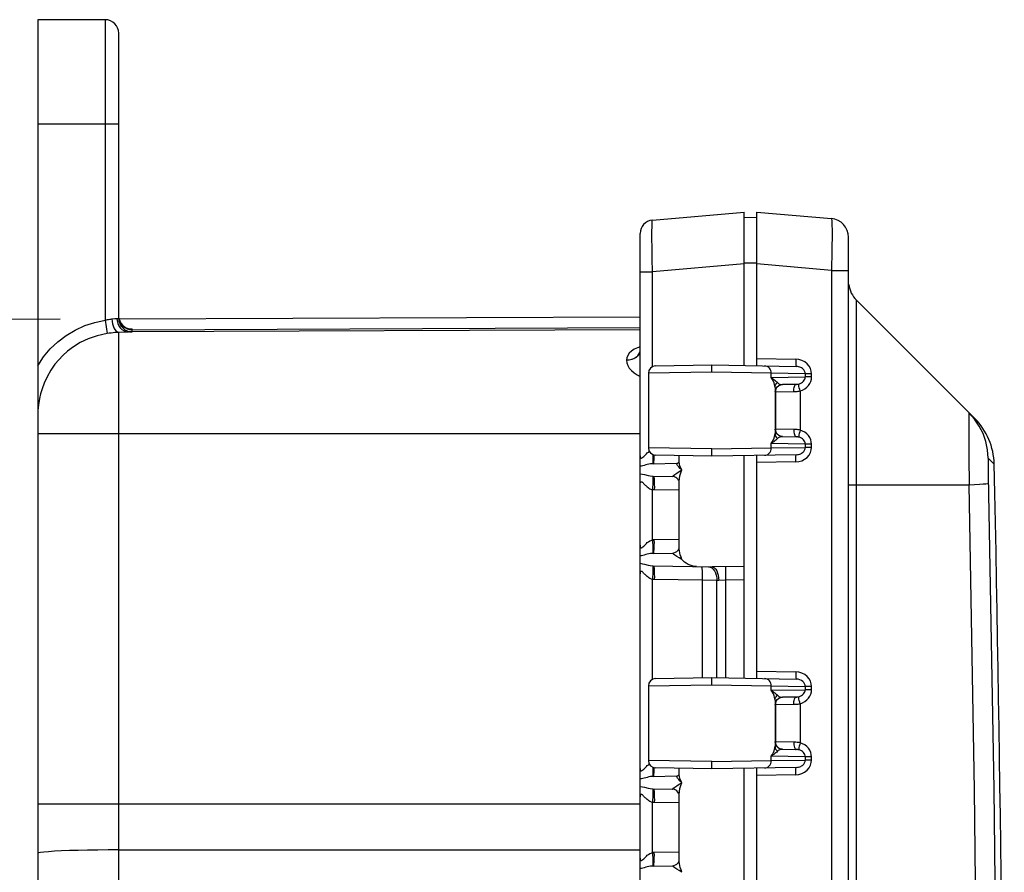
# Model space of a CAD drawing. Header units: inches. Extents: x 0 to 68, y 0 to 44.
# Tile 8 of 34: x 3.9 to 8.7, y 26.5 to 30.5. Entities that reach past the tile are written whole.
import ezdxf

# ---------------------------------------------------------------- set-up
doc = ezdxf.new("R2010")
doc.units = ezdxf.units.IN
doc.header["$LTSCALE"] = 3.74
doc.header["$MEASUREMENT"] = 0
doc.layers.get('0').update_dxf_attribs({"linetype": 'CONTINUOUS'})
doc.layers.add('DIM', color=7, linetype='CONTINUOUS')
doc.styles.get("Standard").update_dxf_attribs({"font": 'arial.ttf'})
doc.dimstyles.new('DIMSTYLE_2', dxfattribs={"dimtxt": 0.34, "dimasz": 0.4, "dimexe": 0.09, "dimexo": 0.07, "dimgap": 0.0425, "dimtad": 0, "dimtih": 1, "dimtoh": 1, "dimzin": 4, "dimdsep": 46, "dimtxsty": 'Standard', "dimblk": '_FILLED', "dimblk1": '_FILLED', "dimblk2": '_FILLED', "dimcen": 0.09, "dimadec": 3, "dimazin": 1, "dimtfac": 1, "dimtdec": 3, "dimtofl": 0, "dimtmove": 0, "dimatfit": 3, "dimldrblk": '_FILLED', "dimfxl": 0, "dimtolj": 1, "dimtzin": 4, "dimarcsym": 0})

# ---------------------------------------------------------------- blocks, each defined once
blk = doc.blocks.new('_FILLED')
at = {"color": 0, "linetype": 'ByBlock'}
blk.add_solid([(0, 0), (-1, 0.2), (-1, -0.2)], dxfattribs=at)
blk = doc.blocks.new('*D11')
at = {"layer": 'DIM', "color": 2, "linetype": 'Continuous'}
for p, q in [((4.1288, 29.1121), (2.6725, 29.1058)), ((3.0325, 29.1073), (3.0537, 24.258)), ((3.0778, 18.7287), (3.0567, 23.578)), ((4.1288, 18.7333), (2.7178, 18.7272))]:
    blk.add_line(p, q, dxfattribs=at)
at = {"layer": 'DIM', "color": 2, "linetype": 'Continuous', "xscale": 0.4, "yscale": 0.4, "zscale": 0.4}
for p, rotation in [((3.0325, 29.1073), 90.24999999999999), ((3.0778, 18.7287), 270.25)]:
    blk.add_blockref('_FILLED', p, dxfattribs=dict(at, rotation=rotation))
at = {"layer": 'DIM', "color": 2, "linetype": 'Continuous', "insert": (3.0552, 24.088), "char_height": 0.34, "width": 1.188104, "attachment_point": 2, "line_spacing_factor": 0.9}
blk.add_mtext('10.38', dxfattribs=at)

msp = doc.modelspace()

# ---------------------------------------------------------------- linework, layer by layer
at = {"color": 7, "linetype": 'Continuous'}
for p, q in [((4.0205, 30.5489), (4.0205, 17.2989)), ((4.3438, 30.5489), (4.0205, 30.5489)), ((4.3438, 30.5489), (4.3438, 29.1071)), ((4.4088, 29.1161), (4.4088, 30.4839)), ((4.0205, 30.0489), (4.4088, 30.0489)), ((6.9698, 29.5879), (7.4105, 29.6264)), ((7.4105, 28.89), (7.4105, 29.6264)), ((7.4705, 28.8897), (7.4705, 29.6262)), ((7.4705, 29.6262), (7.8283, 29.5949)), ((7.4105, 29.5993), (7.4705, 29.6014)), ((6.9105, 18.3247), (6.9105, 29.5231)), ((7.9105, 18.3427), (7.9105, 29.5052)), ((6.9105, 29.3388), (6.9698, 29.3388)), ((7.4105, 29.3774), (6.9698, 29.3388)), ((6.9698, 28.8841), (6.9698, 29.3388)), ((7.4105, 29.3824), (7.4705, 29.3824)), ((7.8283, 29.3458), (7.4705, 29.3771)), ((7.8283, 29.3458), (7.8283, 18.502)), ((7.8283, 29.3458), (7.9105, 29.3458)), ((7.9485, 18.6445), (7.9485, 29.2034)), ((8.5165, 28.6354), (7.9485, 29.2034)), ((4.3438, 29.1071), (4.3533, 29.0432)), ((4.4, 29.116), (4.4088, 29.1161)), ((4.4, 29.116), (4.4011, 29.1036)), ((4.4011, 29.1036), (4.4043, 29.0914)), ((4.4099, 29.1167), (4.4125, 29.1072)), ((4.41, 29.1139), (4.4137, 29.1018)), ((4.4108, 29.1133), (6.9105, 29.1243)), ((4.4125, 29.1072), (4.4163, 29.0985)), ((4.4137, 29.1018), (4.4197, 29.0906)), ((4.4197, 29.0906), (4.4278, 29.0807)), ((4.4484, 29.069), (4.4609, 29.0652)), ((4.4489, 29.0667), (4.4612, 29.063)), ((6.9105, 29.0618), (4.4566, 29.051)), ((4.4609, 29.0652), (4.474, 29.0639)), ((4.4612, 29.063), (4.474, 29.0617)), ((4.4719, 29.0653), (4.474, 29.0639)), ((4.474, 29.0617), (6.9105, 29.0723)), ((4.474, 29.0511), (4.474, 29.0639)), ((4.4088, 18.7989), (4.4088, 29.049)), ((4.4566, 29.051), (4.4538, 29.051)), ((6.9105, 28.9795), (6.8977, 28.9755)), ((7.4705, 28.9239), (7.6573, 28.9206)), ((6.9849, 28.888), (7.2542, 28.8927)), ((7.2542, 28.8577), (7.2542, 28.8927)), ((7.2542, 28.8927), (7.6597, 28.8856)), ((7.2542, 28.8577), (6.9505, 28.853)), ((6.9505, 28.853), (6.9505, 28.4949)), ((7.5396, 28.8533), (7.2542, 28.8577)), ((7.5396, 28.8321), (7.5396, 28.8533)), ((7.7031, 28.8504), (7.5396, 28.8533)), ((7.5396, 28.8321), (7.7031, 28.835)), ((7.7031, 28.8504), (7.7031, 28.835)), ((7.733, 28.8504), (7.7031, 28.8504)), ((7.733, 28.835), (7.7031, 28.835)), ((7.733, 28.835), (7.733, 28.8504)), ((7.558, 28.7842), (7.558, 28.5637)), ((7.6587, 28.7997), (7.5934, 28.7986)), ((7.6696, 28.8008), (7.6718, 28.8013)), ((7.6716, 28.7994), (7.6718, 28.8013)), ((7.6718, 28.8013), (7.6786, 28.8035)), ((7.559, 28.7636), (7.5596, 28.7636)), ((7.5596, 28.7636), (7.6482, 28.7648)), ((7.5596, 28.7636), (7.5596, 28.5843)), ((7.6783, 28.7678), (7.6783, 28.5801)), ((8.5151, 28.6331), (8.4882, 28.6637)), ((7.5596, 28.5843), (7.559, 28.5843)), ((7.6482, 28.5831), (7.5596, 28.5843)), ((4.0205, 28.5639), (6.9105, 28.5639)), ((7.5728, 28.5425), (7.5692, 28.5394)), ((7.587, 28.5501), (7.594, 28.5493)), ((7.593, 28.5493), (7.588, 28.5498)), ((7.5934, 28.5493), (7.593, 28.5493)), ((7.5934, 28.5493), (7.6587, 28.5481)), ((7.661, 28.5481), (7.6587, 28.5481)), ((7.6716, 28.5484), (7.6718, 28.5466)), ((8.4875, 28.5632), (8.4879, 28.4508)), ((7.2542, 28.4902), (6.9505, 28.4949)), ((7.2542, 28.4902), (7.5396, 28.4946)), ((7.5396, 28.4946), (7.5396, 28.5158)), ((7.7031, 28.5129), (7.5396, 28.5158)), ((7.5396, 28.4946), (7.7031, 28.4975)), ((7.7031, 28.5129), (7.7031, 28.4975)), ((7.733, 28.5129), (7.7031, 28.5129)), ((7.733, 28.4975), (7.7031, 28.4975)), ((7.733, 28.4975), (7.733, 28.5129)), ((6.9278, 28.4536), (6.9362, 28.4623)), ((7.2542, 28.4552), (6.9849, 28.4599)), ((7.098, 28.428), (7.098, 28.4579)), ((7.2542, 28.4552), (7.2542, 28.4654)), ((7.6597, 28.4623), (7.2542, 28.4552)), ((7.4105, 27.39), (7.4105, 28.458)), ((7.4705, 27.3897), (7.4705, 28.4581)), ((8.4879, 28.4508), (8.4888, 28.3184)), ((8.6095, 28.4174), (8.5812, 28.4457)), ((6.9702, 28.4189), (6.9609, 28.4178)), ((6.9711, 28.4205), (6.9702, 28.4189)), ((6.9736, 28.419), (7.0871, 28.421)), ((7.0952, 28.4245), (7.0957, 28.425)), ((7.098, 28.4283), (7.098, 28.428)), ((7.6573, 28.4273), (7.4705, 28.424)), ((6.9722, 28.3472), (6.9722, 28.3391)), ((8.5811, 28.3627), (8.608, 26.8583)), ((7.098, 28.0168), (7.098, 28.3311)), ((7.098, 28.3311), (7.098, 28.3311)), ((7.9105, 28.3184), (8.4888, 28.3184)), ((6.9698, 28.0535), (6.9698, 28.2943)), ((7.098, 28.2918), (6.9788, 28.2939)), ((7.098, 28.0561), (6.9788, 28.054)), ((6.9702, 27.9889), (6.9609, 27.9878)), ((6.9711, 27.9905), (6.9702, 27.9889)), ((6.9736, 27.989), (7.0663, 27.9906)), ((7.4105, 27.9266), (7.2555, 27.9239)), ((6.9698, 27.3841), (6.9698, 27.8643)), ((7.2085, 27.8598), (6.9788, 27.8639)), ((7.2085, 27.8598), (7.2085, 27.3919)), ((7.2791, 27.8592), (7.2085, 27.8598)), ((7.279, 27.3923), (7.2791, 27.8592)), ((7.2876, 27.8589), (7.2791, 27.8592)), ((7.3208, 27.8601), (7.2876, 27.8589)), ((7.4105, 27.8617), (7.3208, 27.8601)), ((7.3208, 27.8601), (7.3208, 27.3915)), ((7.4705, 27.4239), (7.6573, 27.4206)), ((6.9505, 27.353), (7.2542, 27.3577)), ((6.9505, 27.353), (6.9505, 26.9949)), ((6.9849, 27.388), (7.2542, 27.3927)), ((7.2542, 27.3577), (7.2542, 27.3927)), ((7.2542, 27.3927), (7.6597, 27.3856)), ((7.2542, 27.3577), (7.5396, 27.3533)), ((7.5396, 27.3321), (7.5396, 27.3533)), ((7.5396, 27.3533), (7.7031, 27.3504)), ((7.5396, 27.3321), (7.7031, 27.335)), ((7.7031, 27.3504), (7.7031, 27.335)), ((7.733, 27.3504), (7.7031, 27.3504)), ((7.733, 27.335), (7.7031, 27.335)), ((7.733, 27.335), (7.733, 27.3504)), ((7.558, 27.2842), (7.558, 27.0637)), ((7.559, 27.2636), (7.5596, 27.2636)), ((7.5596, 27.2636), (7.6482, 27.2648)), ((7.5596, 27.2636), (7.5596, 27.0843)), ((7.6587, 27.2997), (7.5934, 27.2986)), ((7.6696, 27.3008), (7.6718, 27.3013)), ((7.6716, 27.2994), (7.6718, 27.3013)), ((7.6718, 27.3013), (7.6786, 27.3035)), ((7.6783, 27.2678), (7.6783, 27.0801)), ((7.5596, 27.0843), (7.559, 27.0843)), ((7.6482, 27.0831), (7.5596, 27.0843)), ((7.5728, 27.0425), (7.5692, 27.0394)), ((7.587, 27.0501), (7.594, 27.0493)), ((7.593, 27.0493), (7.588, 27.0498)), ((7.5934, 27.0493), (7.593, 27.0493)), ((7.5934, 27.0493), (7.6587, 27.0481)), ((7.661, 27.0481), (7.6587, 27.0481)), ((7.6716, 27.0484), (7.6718, 27.0466)), ((7.2542, 26.9902), (6.9505, 26.9949)), ((7.2542, 26.9902), (7.5396, 26.9946)), ((7.5396, 26.9946), (7.5396, 27.0158)), ((7.7031, 27.0129), (7.5396, 27.0158)), ((7.5396, 26.9946), (7.7031, 26.9975)), ((7.7031, 27.0129), (7.7031, 26.9975)), ((7.733, 27.0129), (7.7031, 27.0129)), ((7.733, 26.9975), (7.7031, 26.9975)), ((7.733, 26.9975), (7.733, 27.0129)), ((6.9278, 26.9536), (6.9362, 26.9623)), ((7.2542, 26.9552), (6.9849, 26.9599)), ((7.098, 26.928), (7.098, 26.9579)), ((7.098, 26.9283), (7.098, 26.928)), ((7.2542, 26.9552), (7.2542, 26.9654)), ((7.6597, 26.9623), (7.2542, 26.9552)), ((7.4105, 25.89), (7.4105, 26.958)), ((7.4705, 25.8897), (7.4705, 26.9581)), ((7.6573, 26.9273), (7.4705, 26.924)), ((6.9702, 26.9189), (6.9609, 26.9178)), ((6.9711, 26.9205), (6.9702, 26.9189)), ((6.9736, 26.919), (7.0871, 26.921)), ((7.0952, 26.9245), (7.0957, 26.925)), ((6.9722, 26.8472), (6.9722, 26.8391)), ((6.9698, 26.5535), (6.9698, 26.7943)), ((7.098, 26.7918), (6.9788, 26.7939)), ((7.098, 26.5168), (7.098, 26.8311)), ((7.098, 26.8311), (7.098, 26.8311)), ((6.9105, 26.7853), (4.0205, 26.7853)), ((4.4088, 26.5664), (6.9105, 26.5669)), ((7.098, 26.5561), (6.9788, 26.554)), ((6.9702, 26.4889), (6.9609, 26.4878)), ((6.9711, 26.4905), (6.9702, 26.4889)), ((6.9736, 26.489), (7.0663, 26.4906))]:
    msp.add_line(p, q, dxfattribs=at)
for points in [[(6.9698, 29.3388), (6.9685, 29.4035), (6.9681, 29.4343), (6.9677, 29.4634), (6.9675, 29.4904), (6.9675, 29.5148), (6.9675, 29.5362), (6.9677, 29.5543), (6.9681, 29.5687), (6.9685, 29.5792), (6.9691, 29.5857), (6.9698, 29.5879)], [(7.8283, 29.5949), (7.8292, 29.5927), (7.83, 29.5862), (7.8307, 29.5757), (7.8311, 29.5613), (7.8314, 29.5432), (7.8315, 29.5218), (7.8314, 29.4974), (7.8311, 29.4704), (7.8307, 29.4413), (7.83, 29.4105), (7.8292, 29.3785), (7.8283, 29.3458)], [(4.0205, 28.8887), (4.0486, 28.9309), (4.0808, 28.9693), (4.1173, 29.004), (4.1574, 29.0345), (4.2007, 29.0603), (4.2465, 29.0812), (4.2941, 29.0967), (4.3438, 29.1071)], [(4.3438, 29.1071), (4.3497, 29.1087), (4.3554, 29.1101), (4.3607, 29.1113), (4.3659, 29.1123), (4.3711, 29.1131), (4.3761, 29.1138)], [(4.3761, 29.1138), (4.3899, 29.1153), (4.3936, 29.1157), (4.397, 29.1159), (4.4, 29.116)], [(4.3761, 29.1138), (4.3771, 29.1019), (4.3793, 29.0903), (4.3823, 29.0797), (4.3863, 29.0702), (4.3911, 29.062), (4.3965, 29.0555), (4.4026, 29.0511), (4.4088, 29.049)], [(4.41, 29.1164), (4.41, 29.1162), (4.4136, 29.1042)], [(4.4136, 29.1042), (4.4194, 29.0932), (4.4272, 29.0835)], [(4.4043, 29.0914), (4.4093, 29.0804), (4.4161, 29.0707), (4.4245, 29.0625), (4.4344, 29.0562), (4.4454, 29.0523), (4.4566, 29.051)], [(4.4163, 29.0985), (4.4211, 29.0908), (4.4267, 29.0841)], [(4.4267, 29.0841), (4.4328, 29.0786), (4.4391, 29.0742)], [(4.4272, 29.0835), (4.437, 29.0753), (4.4484, 29.069)], [(4.4278, 29.0807), (4.4376, 29.0727), (4.4489, 29.0667)], [(4.4391, 29.0742), (4.445, 29.071), (4.4497, 29.069), (4.4532, 29.0679), (4.4551, 29.0674)], [(4.4522, 29.0682), (4.4565, 29.0679), (4.4661, 29.0667), (4.4719, 29.0653)], [(4.3533, 29.0432), (4.3052, 29.0329), (4.2622, 29.0179), (4.2246, 28.9999), (4.192, 28.9799), (4.164, 28.9589), (4.1402, 28.9376), (4.1211, 28.9176), (4.1031, 28.8958), (4.083, 28.867), (4.0651, 28.8358), (4.0515, 28.8061), (4.0412, 28.7782), (4.0342, 28.7546), (4.0289, 28.7312), (4.0243, 28.702), (4.0216, 28.6741), (4.0206, 28.6527), (4.0205, 28.6358)], [(4.4088, 29.049), (4.4001, 29.0485), (4.3911, 29.0477), (4.3819, 29.0468), (4.3725, 29.0458), (4.3629, 29.0446), (4.3533, 29.0432)], [(4.4435, 29.0507), (4.4361, 29.0504), (4.4088, 29.049)], [(4.4538, 29.051), (4.4504, 29.0509), (4.4435, 29.0507)], [(6.8977, 28.9755), (6.882, 28.9682), (6.8686, 28.9595), (6.8583, 28.9494), (6.851, 28.9385), (6.8467, 28.9273), (6.8456, 28.9157)], [(6.899, 28.9365), (6.9052, 28.9444), (6.9091, 28.9529), (6.9105, 28.9617)], [(6.8456, 28.9157), (6.847, 28.9032), (6.8513, 28.8906), (6.8586, 28.878), (6.8686, 28.8659), (6.8813, 28.8547), (6.8963, 28.8448), (6.9105, 28.8379)], [(6.8457, 28.9157), (6.8583, 28.9171), (6.8702, 28.9199), (6.8811, 28.9241), (6.8908, 28.9295), (6.899, 28.9365)], [(6.8999, 28.9359), (6.8922, 28.929), (6.8825, 28.9232), (6.8712, 28.9188), (6.8588, 28.9163), (6.8457, 28.9157)], [(6.9092, 28.9524), (6.9057, 28.9436), (6.8999, 28.9359)], [(7.6573, 28.9206), (7.6572, 28.9138), (7.6573, 28.9072), (7.6575, 28.9012), (7.6578, 28.8959), (7.6581, 28.8915), (7.6586, 28.8883), (7.6592, 28.8863), (7.6597, 28.8856)], [(7.733, 28.8504), (7.7317, 28.8632), (7.7279, 28.8755), (7.7213, 28.8875), (7.7122, 28.8983), (7.7006, 28.9075), (7.6872, 28.9146), (7.6728, 28.9189), (7.6573, 28.9206)], [(7.5396, 28.8533), (7.5391, 28.8599), (7.5373, 28.8663), (7.5344, 28.8722), (7.5306, 28.8774), (7.5258, 28.8819), (7.5201, 28.8853), (7.5139, 28.8874), (7.5074, 28.8883)], [(7.7031, 28.8504), (7.7029, 28.8537), (7.7023, 28.857), (7.7013, 28.8603), (7.6999, 28.8635), (7.698, 28.8668), (7.6956, 28.8699), (7.6928, 28.873), (7.6894, 28.8758), (7.6855, 28.8785), (7.6812, 28.8808), (7.6764, 28.8827), (7.6712, 28.8842), (7.6656, 28.8852), (7.6597, 28.8856)], [(7.558, 28.7842), (7.5574, 28.791), (7.5558, 28.7984), (7.5533, 28.8062), (7.5498, 28.8144), (7.5453, 28.8231), (7.5396, 28.8321)], [(7.5396, 28.8321), (7.5464, 28.8276), (7.5523, 28.8232), (7.5575, 28.8191), (7.562, 28.8153), (7.5659, 28.8117), (7.5692, 28.8085)], [(7.6783, 28.7678), (7.6901, 28.7721), (7.7008, 28.778), (7.7105, 28.7855), (7.7187, 28.7943), (7.725, 28.8039), (7.7295, 28.8141), (7.7321, 28.8244), (7.733, 28.835)], [(7.6786, 28.8035), (7.6848, 28.8065), (7.6903, 28.8102), (7.6948, 28.8145), (7.6984, 28.8192), (7.701, 28.8243), (7.7026, 28.8296), (7.7031, 28.835)], [(7.558, 28.7842), (7.5583, 28.7887), (7.5593, 28.7931), (7.5609, 28.7974), (7.5631, 28.8014), (7.5659, 28.8052), (7.5692, 28.8085)], [(7.558, 28.7842), (7.5581, 28.778), (7.5583, 28.773), (7.5584, 28.769), (7.5586, 28.7661), (7.5588, 28.7643), (7.559, 28.7636)], [(7.559, 28.7636), (7.5596, 28.7703), (7.5615, 28.7767), (7.5645, 28.7825), (7.5686, 28.7878), (7.5738, 28.7922), (7.5798, 28.7956), (7.5815, 28.7963)], [(7.57, 28.7885), (7.5657, 28.7833), (7.5624, 28.7773), (7.5603, 28.7706), (7.5596, 28.7636)], [(7.5692, 28.8085), (7.5728, 28.8054), (7.5766, 28.8028), (7.5806, 28.8009), (7.5848, 28.7996), (7.589, 28.7988), (7.5934, 28.7986)], [(7.581, 28.7959), (7.5752, 28.7927), (7.57, 28.7885)], [(7.594, 28.7986), (7.5874, 28.7979), (7.581, 28.7959)], [(7.5815, 28.7963), (7.5864, 28.7978), (7.5934, 28.7986)], [(7.6482, 28.7648), (7.6483, 28.7715), (7.6488, 28.7779), (7.6497, 28.7838), (7.6509, 28.789), (7.6525, 28.7935), (7.6544, 28.7969), (7.6565, 28.799), (7.6587, 28.7997)], [(7.6587, 28.7997), (7.661, 28.7998), (7.6632, 28.8), (7.6638, 28.8)], [(7.6638, 28.8), (7.6653, 28.8002), (7.6675, 28.8005), (7.6696, 28.8008)], [(7.6783, 28.7678), (7.6762, 28.7757), (7.6744, 28.7833), (7.6729, 28.79), (7.672, 28.7954), (7.6716, 28.7994)], [(7.6482, 28.7648), (7.6533, 28.7649), (7.6584, 28.7652), (7.6635, 28.7656), (7.6685, 28.7662), (7.6734, 28.7669), (7.6783, 28.7678)], [(8.4882, 28.6637), (8.4879, 28.661), (8.4878, 28.6524), (8.4876, 28.638), (8.4875, 28.6181), (8.4875, 28.5632)], [(8.5812, 28.4457), (8.5778, 28.4858), (8.5693, 28.5252), (8.556, 28.5633), (8.5378, 28.5994), (8.5151, 28.6331)], [(7.559, 28.5843), (7.5588, 28.5836), (7.5586, 28.5818), (7.5584, 28.5789), (7.5583, 28.5749), (7.5581, 28.5699), (7.558, 28.5637)], [(7.5804, 28.552), (7.5746, 28.5552), (7.5694, 28.5593), (7.565, 28.5646), (7.5617, 28.5706), (7.5597, 28.5773), (7.559, 28.5843)], [(7.5596, 28.5843), (7.5603, 28.5776), (7.5622, 28.5712), (7.5652, 28.5653), (7.5693, 28.5601), (7.5744, 28.5557), (7.5804, 28.5523), (7.587, 28.5501)], [(7.6482, 28.5831), (7.6483, 28.5763), (7.6488, 28.5697), (7.6498, 28.5637), (7.651, 28.5584), (7.6527, 28.5541), (7.6545, 28.5509), (7.6566, 28.5488), (7.6587, 28.5481)], [(7.6783, 28.5801), (7.6734, 28.581), (7.6684, 28.5817), (7.6634, 28.5823), (7.6584, 28.5827), (7.6533, 28.583), (7.6482, 28.5831)], [(7.5396, 28.5158), (7.5453, 28.5248), (7.5498, 28.5335), (7.5533, 28.5417), (7.5558, 28.5495), (7.5574, 28.5568), (7.558, 28.5637)], [(7.5692, 28.5394), (7.5658, 28.536), (7.5618, 28.5324), (7.5573, 28.5285), (7.5521, 28.5245), (7.5462, 28.5202), (7.5396, 28.5158)], [(7.5579, 28.5637), (7.5583, 28.5592), (7.5593, 28.5547), (7.5609, 28.5504), (7.5631, 28.5464), (7.5659, 28.5427), (7.5692, 28.5394)], [(7.5806, 28.547), (7.5766, 28.545), (7.5728, 28.5425)], [(7.588, 28.5498), (7.5867, 28.55), (7.5804, 28.552)], [(7.5934, 28.5493), (7.589, 28.5491), (7.5848, 28.5483), (7.5806, 28.547)], [(7.6638, 28.5479), (7.6632, 28.5479), (7.661, 28.5481)], [(7.6718, 28.5466), (7.6696, 28.547), (7.6675, 28.5474), (7.6653, 28.5477), (7.6638, 28.5479)], [(7.6783, 28.5801), (7.6762, 28.572), (7.6743, 28.5643), (7.6729, 28.5576), (7.672, 28.5522), (7.6716, 28.5484)], [(7.7031, 28.5129), (7.7026, 28.5184), (7.7009, 28.5238), (7.6983, 28.5288), (7.6947, 28.5335), (7.6902, 28.5377), (7.6848, 28.5414), (7.6786, 28.5444), (7.6718, 28.5466)], [(7.733, 28.5129), (7.732, 28.5238), (7.7293, 28.5342), (7.7248, 28.5443), (7.7186, 28.5537), (7.7106, 28.5623), (7.701, 28.5698), (7.6903, 28.5757), (7.6783, 28.5801)], [(7.2542, 28.4654), (7.2542, 28.4834), (7.2542, 28.4902)], [(7.5074, 28.4596), (7.5136, 28.4604), (7.5196, 28.4623), (7.525, 28.4655), (7.5299, 28.4697), (7.534, 28.4749), (7.5371, 28.481), (7.539, 28.4876), (7.5396, 28.4946)], [(7.6573, 28.4273), (7.6724, 28.4288), (7.6865, 28.433), (7.7001, 28.4401), (7.712, 28.4494), (7.7213, 28.4605), (7.728, 28.4727), (7.7319, 28.4849), (7.733, 28.4975)], [(7.6597, 28.4623), (7.6656, 28.4627), (7.6712, 28.4637), (7.6764, 28.4652), (7.6812, 28.4671), (7.6855, 28.4694), (7.6894, 28.472), (7.6928, 28.4749), (7.6957, 28.478), (7.698, 28.4811), (7.6999, 28.4844), (7.7014, 28.4876), (7.7024, 28.4909), (7.7029, 28.4942), (7.7031, 28.4975)], [(6.9105, 28.4575), (6.9109, 28.4524), (6.9119, 28.4486), (6.9134, 28.4462), (6.9152, 28.4452), (6.9178, 28.4456), (6.9208, 28.4472), (6.9242, 28.45), (6.9278, 28.4536)], [(6.9362, 28.4623), (6.9405, 28.4665), (6.9452, 28.4706), (6.9507, 28.4748), (6.9566, 28.4786)], [(6.972, 28.4484), (6.9722, 28.4387), (6.9722, 28.4307), (6.9718, 28.4246), (6.9711, 28.4205)], [(6.9713, 28.4629), (6.9716, 28.4593), (6.972, 28.4484)], [(6.9743, 28.419), (6.9754, 28.4203), (6.9764, 28.4239), (6.9772, 28.4296), (6.9779, 28.4374), (6.9785, 28.4471), (6.9788, 28.4585), (6.9788, 28.4606)], [(7.4705, 28.4581), (7.4704, 28.4584), (7.4704, 28.4586), (7.4702, 28.4587), (7.47, 28.4588), (7.4698, 28.4589), (7.4696, 28.4589)], [(7.6573, 28.4273), (7.6572, 28.4341), (7.6573, 28.4407), (7.6575, 28.4467), (7.6578, 28.452), (7.6581, 28.4563), (7.6586, 28.4596), (7.6592, 28.4616), (7.6597, 28.4623)], [(8.5812, 28.4457), (8.5809, 28.4444), (8.5807, 28.4403), (8.5806, 28.4331), (8.5805, 28.4233), (8.5806, 28.4109), (8.5807, 28.3965), (8.5811, 28.3627)], [(6.9609, 28.4178), (6.9525, 28.4162), (6.9449, 28.4145), (6.9378, 28.4128), (6.9306, 28.4109), (6.9236, 28.4092), (6.9169, 28.4078), (6.9105, 28.4068)], [(6.9736, 28.419), (6.9729, 28.419), (6.9722, 28.419), (6.9716, 28.4189), (6.9709, 28.4189), (6.9702, 28.4189)], [(7.1114, 28.3889), (7.1027, 28.3962), (7.0956, 28.4037), (7.09, 28.4108), (7.0867, 28.4164), (7.086, 28.4198), (7.0871, 28.421)], [(7.0872, 28.421), (7.0877, 28.421), (7.0912, 28.4219), (7.0952, 28.4245)], [(7.1114, 28.3889), (7.1061, 28.3986), (7.1019, 28.4083), (7.0991, 28.4183), (7.098, 28.428)], [(6.9105, 28.3711), (6.9216, 28.369), (6.9317, 28.3667)], [(6.9317, 28.3667), (6.9489, 28.3624), (6.959, 28.3604), (6.9702, 28.359)], [(6.9702, 28.359), (6.9711, 28.3573), (6.9718, 28.3533), (6.9722, 28.3472)], [(6.9702, 28.359), (6.9709, 28.359), (6.9716, 28.3589), (6.9722, 28.3589), (6.9729, 28.3589), (6.9736, 28.3589), (7.0663, 28.3572)], [(6.9743, 28.3588), (6.9754, 28.3576), (6.9764, 28.3539), (6.9773, 28.3479), (6.978, 28.3398), (6.9785, 28.3299), (6.9788, 28.3187), (6.9789, 28.3065), (6.9788, 28.2939)], [(7.0663, 28.3572), (7.0674, 28.3585), (7.071, 28.362), (7.0779, 28.3676), (7.0875, 28.3744), (7.0986, 28.3817), (7.1114, 28.3889)], [(7.098, 28.3311), (7.0979, 28.332), (7.0972, 28.3349), (7.0953, 28.3391), (7.092, 28.3441), (7.0873, 28.349), (7.0815, 28.353), (7.0752, 28.3557), (7.0691, 28.357), (7.0663, 28.3572)], [(7.098, 28.3311), (7.098, 28.3329), (7.0991, 28.3463), (7.1018, 28.3606), (7.106, 28.3747), (7.1114, 28.3889)], [(6.9105, 28.3203), (6.9105, 28.3227), (6.9108, 28.3249), (6.9111, 28.3269), (6.9117, 28.3286), (6.9123, 28.33), (6.913, 28.3312), (6.9138, 28.332), (6.9148, 28.3325), (6.9159, 28.3327), (6.9171, 28.3326), (6.9185, 28.3321), (6.92, 28.3312), (6.9217, 28.33), (6.9235, 28.3284), (6.9255, 28.3266), (6.9276, 28.3244)], [(6.9276, 28.3244), (6.9324, 28.3195), (6.9352, 28.3167), (6.9382, 28.3137), (6.9414, 28.3106), (6.945, 28.3075), (6.9488, 28.3044), (6.9529, 28.3016), (6.9571, 28.299), (6.9614, 28.2969), (6.9656, 28.2954), (6.9698, 28.2943)], [(6.9722, 28.3391), (6.972, 28.3295), (6.9716, 28.3185), (6.9708, 28.3066), (6.9698, 28.2943)], [(8.4888, 28.3184), (8.5155, 28.3197), (8.5382, 28.3209), (8.5565, 28.322), (8.57, 28.3232), (8.5785, 28.3242), (8.5818, 28.3251)], [(8.4888, 19.5294), (8.515, 20.9941), (8.5307, 22.4589), (8.536, 23.9239), (8.5307, 25.389), (8.515, 26.8538), (8.4888, 28.3184)], [(6.9788, 28.2939), (6.9774, 28.2939), (6.9759, 28.2939), (6.9743, 28.294), (6.9727, 28.2941), (6.9712, 28.2942), (6.9698, 28.2943)], [(6.9105, 28.0275), (6.9109, 28.0224), (6.9119, 28.0186), (6.9134, 28.0162), (6.9152, 28.0152), (6.9178, 28.0156), (6.9208, 28.0172), (6.9241, 28.02), (6.9278, 28.0236)], [(6.9278, 28.0236), (6.9362, 28.0322), (6.9405, 28.0365), (6.9452, 28.0406), (6.9507, 28.0448), (6.9566, 28.0486), (6.963, 28.0514), (6.9698, 28.0535)], [(6.9788, 28.054), (6.9773, 28.054), (6.9758, 28.0539), (6.9743, 28.0539), (6.9728, 28.0538), (6.9713, 28.0537), (6.9698, 28.0535)], [(6.9698, 28.0535), (6.9708, 28.0413), (6.9716, 28.0293), (6.972, 28.0184), (6.9722, 28.0087), (6.9722, 28.0007), (6.9718, 27.9946), (6.9711, 27.9905)], [(6.9743, 27.989), (6.9754, 27.9903), (6.9764, 27.9939), (6.9772, 27.9996), (6.9779, 28.0074), (6.9785, 28.0171), (6.9788, 28.0285), (6.9789, 28.0409), (6.9788, 28.054)], [(7.0663, 27.9906), (7.0727, 27.9915), (7.08, 27.9941), (7.087, 27.9986), (7.0925, 28.0043), (7.096, 28.0101), (7.0976, 28.0146), (7.0979, 28.0165)], [(7.1008, 27.9917), (7.0991, 28.0012), (7.0982, 28.0098), (7.098, 28.0168)], [(6.9609, 27.9878), (6.9525, 27.9862), (6.9449, 27.9845), (6.9378, 27.9827), (6.9306, 27.9809), (6.9236, 27.9792), (6.9169, 27.9778), (6.9105, 27.9768)], [(6.9736, 27.989), (6.9729, 27.989), (6.9722, 27.989), (6.9716, 27.9889), (6.9709, 27.9889), (6.9702, 27.9889)], [(7.1114, 27.9589), (7.0973, 27.967), (7.0861, 27.9744), (7.0774, 27.9806), (7.0712, 27.9856), (7.0663, 27.9906)], [(7.1114, 27.9589), (7.1068, 27.9706), (7.1033, 27.9816), (7.1008, 27.9917)], [(6.9105, 27.9411), (6.9216, 27.9389), (6.9317, 27.9367)], [(6.9317, 27.9367), (6.9488, 27.9324), (6.959, 27.9304), (6.9702, 27.929)], [(6.9702, 27.929), (6.9711, 27.9273), (6.9718, 27.9233), (6.9722, 27.9172), (6.9722, 27.9091)], [(6.9702, 27.929), (6.9709, 27.929), (6.9716, 27.9289), (6.9722, 27.9289), (6.9729, 27.9289), (6.9736, 27.9289), (7.2555, 27.9239)], [(6.9743, 27.9288), (6.9754, 27.9276), (6.9764, 27.9239), (6.9773, 27.9179), (6.978, 27.9098), (6.9785, 27.8999), (6.9788, 27.8887), (6.9789, 27.8765), (6.9788, 27.8639)], [(7.1241, 27.947), (7.1218, 27.9489), (7.1195, 27.9508), (7.1174, 27.9528), (7.1153, 27.9548), (7.1133, 27.9569), (7.1114, 27.9589)], [(7.1808, 27.9252), (7.1705, 27.9262), (7.1603, 27.9284), (7.1505, 27.9317), (7.1411, 27.936), (7.1323, 27.9411), (7.1241, 27.947)], [(7.204, 27.9248), (7.2051, 27.9236), (7.206, 27.92), (7.2069, 27.9142), (7.2076, 27.9065), (7.2082, 27.8967), (7.2085, 27.8854), (7.2086, 27.873), (7.2085, 27.8598)], [(7.2392, 27.9242), (7.2471, 27.9228), (7.2546, 27.919), (7.2615, 27.913)], [(7.2555, 27.9239), (7.2619, 27.9226), (7.268, 27.9188), (7.2736, 27.9126)], [(7.3208, 27.9251), (7.3206, 27.9238), (7.3205, 27.9201), (7.3204, 27.9141), (7.3204, 27.906), (7.3204, 27.8962), (7.3205, 27.885), (7.3208, 27.8601)], [(6.9275, 27.8946), (6.9254, 27.8967), (6.9234, 27.8985), (6.9216, 27.9001), (6.92, 27.9013), (6.9185, 27.9021), (6.9171, 27.9026), (6.9159, 27.9027), (6.9148, 27.9025), (6.9138, 27.902), (6.913, 27.9012), (6.9123, 27.9), (6.9116, 27.8986), (6.9111, 27.8969), (6.9108, 27.8949), (6.9105, 27.8927), (6.9105, 27.8903)], [(6.9698, 27.8643), (6.9657, 27.8654), (6.9615, 27.8669), (6.9572, 27.869), (6.9529, 27.8715), (6.9488, 27.8744), (6.9449, 27.8775), (6.9413, 27.8807), (6.938, 27.8838), (6.935, 27.8868), (6.9322, 27.8897), (6.9275, 27.8946)], [(6.9722, 27.9091), (6.972, 27.8995), (6.9716, 27.8885), (6.9708, 27.8766), (6.9698, 27.8643)], [(7.2615, 27.913), (7.2675, 27.9049), (7.2724, 27.8952), (7.276, 27.884), (7.2782, 27.8719), (7.2789, 27.8592)], [(7.2736, 27.9126), (7.2784, 27.9045), (7.2822, 27.8947), (7.2851, 27.8836), (7.2869, 27.8714), (7.2876, 27.8589)], [(6.9788, 27.8639), (6.9774, 27.8639), (6.9759, 27.8639), (6.9743, 27.864), (6.9727, 27.8641), (6.9712, 27.8642), (6.9698, 27.8643)], [(7.6573, 27.4206), (7.6572, 27.4138), (7.6573, 27.4072), (7.6575, 27.4012), (7.6578, 27.3959), (7.6581, 27.3915), (7.6586, 27.3883), (7.6592, 27.3863), (7.6597, 27.3856)], [(7.733, 27.3504), (7.7318, 27.3631), (7.7279, 27.3753), (7.7214, 27.3873), (7.7123, 27.3982), (7.7006, 27.4074), (7.6872, 27.4145), (7.6729, 27.4189), (7.6573, 27.4206)], [(7.5396, 27.3533), (7.5391, 27.3599), (7.5373, 27.3663), (7.5344, 27.3722), (7.5306, 27.3774), (7.5258, 27.3819), (7.5201, 27.3853), (7.5139, 27.3874), (7.5074, 27.3883)], [(7.7031, 27.3504), (7.7023, 27.3571), (7.6999, 27.3635), (7.6962, 27.3693), (7.6911, 27.3745), (7.6847, 27.3789), (7.6772, 27.3824), (7.6688, 27.3847), (7.6597, 27.3856)], [(7.558, 27.2842), (7.5574, 27.291), (7.5558, 27.2984), (7.5533, 27.3062), (7.5498, 27.3144), (7.5453, 27.3231), (7.5396, 27.3321)], [(7.5396, 27.3321), (7.5464, 27.3276), (7.5523, 27.3232), (7.5575, 27.3191), (7.562, 27.3153), (7.5659, 27.3117), (7.5692, 27.3085)], [(7.558, 27.2842), (7.5583, 27.2887), (7.5593, 27.2931), (7.5609, 27.2974), (7.5631, 27.3014), (7.5659, 27.3052), (7.5692, 27.3085)], [(7.5692, 27.3085), (7.5728, 27.3054), (7.5766, 27.3028), (7.5806, 27.3009), (7.5848, 27.2996), (7.589, 27.2988), (7.5934, 27.2986)], [(7.6783, 27.2678), (7.6901, 27.2721), (7.7008, 27.278), (7.7105, 27.2855), (7.7187, 27.2943), (7.725, 27.3039), (7.7295, 27.3141), (7.7321, 27.3244), (7.733, 27.335)], [(7.6786, 27.3035), (7.6848, 27.3065), (7.6902, 27.3102), (7.6948, 27.3145), (7.6984, 27.3192), (7.701, 27.3243), (7.7026, 27.3296), (7.7031, 27.335)], [(7.558, 27.2842), (7.5581, 27.278), (7.5583, 27.273), (7.5584, 27.269), (7.5586, 27.2661), (7.5588, 27.2643), (7.559, 27.2636)], [(7.559, 27.2636), (7.5596, 27.2703), (7.5615, 27.2767), (7.5645, 27.2825), (7.5686, 27.2878), (7.5738, 27.2922), (7.5798, 27.2956), (7.5815, 27.2963)], [(7.57, 27.2885), (7.5657, 27.2833), (7.5624, 27.2773), (7.5603, 27.2706), (7.5596, 27.2636)], [(7.581, 27.2959), (7.5752, 27.2927), (7.57, 27.2885)], [(7.594, 27.2986), (7.5874, 27.2979), (7.581, 27.2959)], [(7.5815, 27.2963), (7.5864, 27.2978), (7.5934, 27.2986)], [(7.6482, 27.2648), (7.6483, 27.2715), (7.6488, 27.2779), (7.6497, 27.2838), (7.6509, 27.289), (7.6525, 27.2935), (7.6544, 27.2969), (7.6565, 27.299), (7.6587, 27.2997)], [(7.6482, 27.2648), (7.6533, 27.2649), (7.6584, 27.2652), (7.6635, 27.2656), (7.6685, 27.2662), (7.6734, 27.2669), (7.6783, 27.2678)], [(7.6587, 27.2997), (7.661, 27.2998), (7.6632, 27.3), (7.6638, 27.3)], [(7.6638, 27.3), (7.6653, 27.3002), (7.6675, 27.3005), (7.6696, 27.3008)], [(7.6783, 27.2678), (7.6762, 27.2757), (7.6744, 27.2833), (7.6729, 27.29), (7.672, 27.2954), (7.6716, 27.2994)], [(7.559, 27.0843), (7.5588, 27.0836), (7.5586, 27.0818), (7.5584, 27.0789), (7.5583, 27.0749), (7.5581, 27.0699), (7.558, 27.0637)], [(7.5804, 27.052), (7.5746, 27.0552), (7.5694, 27.0593), (7.565, 27.0646), (7.5617, 27.0706), (7.5597, 27.0773), (7.559, 27.0843)], [(7.5596, 27.0843), (7.5603, 27.0776), (7.5622, 27.0712), (7.5652, 27.0653), (7.5693, 27.0601), (7.5744, 27.0557), (7.5804, 27.0523), (7.587, 27.0501)], [(7.6482, 27.0831), (7.6483, 27.0763), (7.6488, 27.0697), (7.6498, 27.0637), (7.651, 27.0584), (7.6527, 27.0541), (7.6545, 27.0509), (7.6566, 27.0488), (7.6587, 27.0481)], [(7.6783, 27.0801), (7.6734, 27.081), (7.6684, 27.0817), (7.6634, 27.0823), (7.6584, 27.0827), (7.6533, 27.083), (7.6482, 27.0831)], [(7.6783, 27.0801), (7.6762, 27.072), (7.6743, 27.0643), (7.6729, 27.0576), (7.672, 27.0522), (7.6716, 27.0484)], [(7.733, 27.0129), (7.732, 27.0238), (7.7293, 27.0342), (7.7248, 27.0443), (7.7186, 27.0537), (7.7106, 27.0623), (7.701, 27.0698), (7.6903, 27.0757), (7.6783, 27.0801)], [(7.5396, 27.0158), (7.5453, 27.0248), (7.5498, 27.0335), (7.5533, 27.0417), (7.5558, 27.0495), (7.5574, 27.0568), (7.558, 27.0637)], [(7.5692, 27.0394), (7.5658, 27.036), (7.5618, 27.0324), (7.5573, 27.0285), (7.5521, 27.0245), (7.5462, 27.0202), (7.5396, 27.0158)], [(7.5579, 27.0637), (7.5583, 27.0592), (7.5593, 27.0547), (7.5609, 27.0504), (7.5631, 27.0464), (7.5659, 27.0427), (7.5692, 27.0394)], [(7.5806, 27.047), (7.5766, 27.045), (7.5728, 27.0425)], [(7.588, 27.0498), (7.5867, 27.05), (7.5804, 27.052)], [(7.5934, 27.0493), (7.589, 27.0491), (7.5848, 27.0483), (7.5806, 27.047)], [(7.6638, 27.0479), (7.6632, 27.0479), (7.661, 27.0481)], [(7.6718, 27.0466), (7.6696, 27.047), (7.6675, 27.0474), (7.6653, 27.0477), (7.6638, 27.0479)], [(7.7031, 27.0129), (7.7026, 27.0184), (7.7009, 27.0238), (7.6983, 27.0288), (7.6947, 27.0335), (7.6902, 27.0377), (7.6848, 27.0414), (7.6786, 27.0444), (7.6718, 27.0466)], [(6.9362, 26.9623), (6.9405, 26.9665), (6.9452, 26.9706), (6.9507, 26.9748), (6.9566, 26.9786)], [(7.2542, 26.9654), (7.2542, 26.9834), (7.2542, 26.9902)], [(7.5074, 26.9596), (7.5136, 26.9604), (7.5196, 26.9623), (7.525, 26.9655), (7.5299, 26.9697), (7.534, 26.9749), (7.5371, 26.981), (7.539, 26.9876), (7.5396, 26.9946)], [(7.6573, 26.9273), (7.6724, 26.9288), (7.6865, 26.933), (7.7001, 26.9401), (7.712, 26.9494), (7.7213, 26.9605), (7.728, 26.9727), (7.7319, 26.9849), (7.733, 26.9975)], [(7.6597, 26.9623), (7.6656, 26.9627), (7.6712, 26.9637), (7.6764, 26.9652), (7.6812, 26.9671), (7.6855, 26.9694), (7.6894, 26.972), (7.6928, 26.9749), (7.6957, 26.978), (7.698, 26.9811), (7.6999, 26.9844), (7.7014, 26.9876), (7.7024, 26.9909), (7.7029, 26.9942), (7.7031, 26.9975)], [(6.9105, 26.9575), (6.9109, 26.9524), (6.9119, 26.9486), (6.9134, 26.9462), (6.9152, 26.9452), (6.9178, 26.9456), (6.9208, 26.9472), (6.9242, 26.95), (6.9278, 26.9536)], [(6.972, 26.9484), (6.9722, 26.9387), (6.9722, 26.9307), (6.9718, 26.9246), (6.9711, 26.9205)], [(6.9713, 26.9629), (6.9716, 26.9593), (6.972, 26.9484)], [(6.9743, 26.919), (6.9754, 26.9203), (6.9764, 26.9239), (6.9772, 26.9296), (6.9779, 26.9374), (6.9785, 26.9471), (6.9788, 26.9585), (6.9788, 26.9606)], [(7.1114, 26.8889), (7.1061, 26.8986), (7.1019, 26.9083), (7.0991, 26.9183), (7.098, 26.928)], [(7.4705, 26.9581), (7.4704, 26.9584), (7.4704, 26.9586), (7.4702, 26.9587), (7.47, 26.9588), (7.4698, 26.9589), (7.4696, 26.9589)], [(7.6573, 26.9273), (7.6572, 26.9341), (7.6573, 26.9407), (7.6575, 26.9467), (7.6578, 26.952), (7.6581, 26.9563), (7.6586, 26.9596), (7.6592, 26.9616), (7.6597, 26.9623)], [(6.9609, 26.9178), (6.9525, 26.9162), (6.9449, 26.9145), (6.9378, 26.9128), (6.9306, 26.9109), (6.9236, 26.9092), (6.9169, 26.9078), (6.9105, 26.9068)], [(6.9736, 26.919), (6.9729, 26.919), (6.9722, 26.919), (6.9716, 26.9189), (6.9709, 26.9189), (6.9702, 26.9189)], [(7.0663, 26.8572), (7.0674, 26.8585), (7.071, 26.862), (7.0779, 26.8676), (7.0875, 26.8744), (7.0986, 26.8817), (7.1114, 26.8889)], [(7.1114, 26.8889), (7.1027, 26.8962), (7.0956, 26.9037), (7.09, 26.9108), (7.0867, 26.9164), (7.086, 26.9198), (7.0871, 26.921)], [(7.0872, 26.921), (7.0877, 26.921), (7.0912, 26.9219), (7.0952, 26.9245)], [(7.098, 26.8311), (7.098, 26.8329), (7.0991, 26.8463), (7.1018, 26.8606), (7.106, 26.8747), (7.1114, 26.8889)], [(6.9105, 26.8711), (6.9216, 26.869), (6.9317, 26.8667)], [(6.9317, 26.8667), (6.9488, 26.8624), (6.959, 26.8604), (6.9702, 26.859)], [(6.9722, 26.8391), (6.972, 26.8295), (6.9716, 26.8185), (6.9708, 26.8066), (6.9698, 26.7943)], [(6.9702, 26.859), (6.9711, 26.8573), (6.9718, 26.8533), (6.9722, 26.8472)], [(6.9702, 26.859), (6.9709, 26.859), (6.9716, 26.8589), (6.9722, 26.8589), (6.9729, 26.8589), (6.9736, 26.8589), (7.0663, 26.8572)], [(6.9743, 26.8588), (6.9754, 26.8576), (6.9764, 26.8539), (6.9773, 26.8479), (6.978, 26.8398), (6.9785, 26.8299), (6.9788, 26.8187), (6.9789, 26.8065), (6.9788, 26.7939)], [(7.098, 26.8311), (7.0979, 26.832), (7.0972, 26.8349), (7.0953, 26.8391), (7.092, 26.8441), (7.0873, 26.849), (7.0815, 26.853), (7.0752, 26.8557), (7.0691, 26.857), (7.0663, 26.8572)], [(8.608, 26.8583), (8.6238, 25.3912), (8.629, 23.9239), (8.6238, 22.4567), (8.608, 20.9896)], [(6.9275, 26.8246), (6.9253, 26.8267), (6.9234, 26.8285), (6.9216, 26.8301), (6.9199, 26.8313), (6.9184, 26.8321), (6.9171, 26.8326), (6.9159, 26.8327), (6.9148, 26.8325), (6.9138, 26.832), (6.913, 26.8311), (6.9123, 26.83), (6.9116, 26.8286), (6.9111, 26.8269), (6.9108, 26.8249), (6.9105, 26.8227), (6.9105, 26.8203)], [(6.9698, 26.7943), (6.9657, 26.7954), (6.9615, 26.7969), (6.9572, 26.799), (6.953, 26.8015), (6.9489, 26.8044), (6.945, 26.8075), (6.9414, 26.8107), (6.938, 26.8138), (6.935, 26.8168), (6.9322, 26.8197), (6.9275, 26.8246)], [(6.9788, 26.7939), (6.9774, 26.7939), (6.9759, 26.7939), (6.9743, 26.794), (6.9727, 26.7941), (6.9712, 26.7942), (6.9698, 26.7943)], [(4.1723, 26.5629), (4.1341, 26.5614), (4.1006, 26.5597), (4.0724, 26.5579), (4.05, 26.5559), (4.0337, 26.5538), (4.0238, 26.5516), (4.0205, 26.5494)], [(4.4088, 26.5664), (4.358, 26.5663), (4.3081, 26.5658), (4.26, 26.5651), (4.2145, 26.5641), (4.1723, 26.5629)], [(6.9278, 26.5236), (6.9362, 26.5322), (6.9405, 26.5365), (6.9452, 26.5406), (6.9507, 26.5448), (6.9566, 26.5486), (6.963, 26.5514), (6.9698, 26.5535)], [(6.9788, 26.554), (6.9773, 26.554), (6.9758, 26.5539), (6.9743, 26.5539), (6.9728, 26.5538), (6.9713, 26.5537), (6.9698, 26.5535)], [(6.9698, 26.5535), (6.9708, 26.5413), (6.9716, 26.5293), (6.972, 26.5184), (6.9722, 26.5087), (6.9722, 26.5007), (6.9718, 26.4946), (6.9711, 26.4905)], [(6.9743, 26.489), (6.9754, 26.4903), (6.9764, 26.4939), (6.9772, 26.4996), (6.9779, 26.5074), (6.9785, 26.5171), (6.9788, 26.5285), (6.9789, 26.5409), (6.9788, 26.554)], [(6.9105, 26.5275), (6.9109, 26.5224), (6.9119, 26.5186), (6.9134, 26.5162), (6.9152, 26.5152), (6.9178, 26.5156), (6.9208, 26.5172), (6.9241, 26.52), (6.9278, 26.5236)], [(7.0663, 26.4906), (7.0727, 26.4915), (7.08, 26.4941), (7.087, 26.4986), (7.0925, 26.5043), (7.096, 26.5101), (7.0976, 26.5146), (7.0979, 26.5165)], [(7.1008, 26.4917), (7.0991, 26.5012), (7.0982, 26.5098), (7.098, 26.5168)], [(6.9609, 26.4878), (6.9525, 26.4862), (6.9449, 26.4845), (6.9378, 26.4828), (6.9306, 26.4809), (6.9236, 26.4792), (6.9169, 26.4778), (6.9105, 26.4768)], [(6.9736, 26.489), (6.9729, 26.489), (6.9722, 26.489), (6.9716, 26.4889), (6.9709, 26.4889), (6.9702, 26.4889)], [(7.1114, 26.4589), (7.0973, 26.467), (7.0861, 26.4744), (7.0774, 26.4806), (7.0712, 26.4856), (7.0663, 26.4906)], [(7.1114, 26.4589), (7.1068, 26.4706), (7.1033, 26.4816), (7.1008, 26.4917)]]:
    msp.add_lwpolyline(points, dxfattribs=at)
for centre, radius, start, end in [((4.3438, 30.4839), 0.065, 0, 90), ((6.9755, 29.5231), 0.065, 95, 180), ((7.8205, 29.5052), 0.09, 0, 85), ((8.0405, 29.2953), 0.13, 187.5, 225), ((4.4738, 29.1161), 0.065, 180, 270.25), ((6.9855, 28.853), 0.035, 91, 180), ((8.2916, 28.4106), 0.318, 1.2346, 45), ((6.9855, 28.4949), 0.035, 180, 269), ((-199.8929, 23.9239), 208.5508, 358.7654, 1.2346), ((6.9855, 27.353), 0.035, 91, 180), ((6.9855, 26.9949), 0.035, 180, 269)]:
    msp.add_arc(centre, radius, start, end, dxfattribs=at)

# ---------------------------------------------------------------- dimensions: what is measured, and where the dimension line sits
at = {"layer": 'DIM', "color": 2, "linetype": 'Continuous'}
dim = msp.add_linear_dim(base=(3.0778, 18.7287), p1=(4.1988, 29.1124), p2=(4.1988, 18.7336), angle=270.25, dimstyle='DIMSTYLE_2', dxfattribs=at)
dim.commit()
dim.dimension.update_dxf_attribs({"geometry": '*D11', "text_midpoint": (3.069, 23.9161), "dimtype": 160})

doc.saveas('drawing.dxf')
